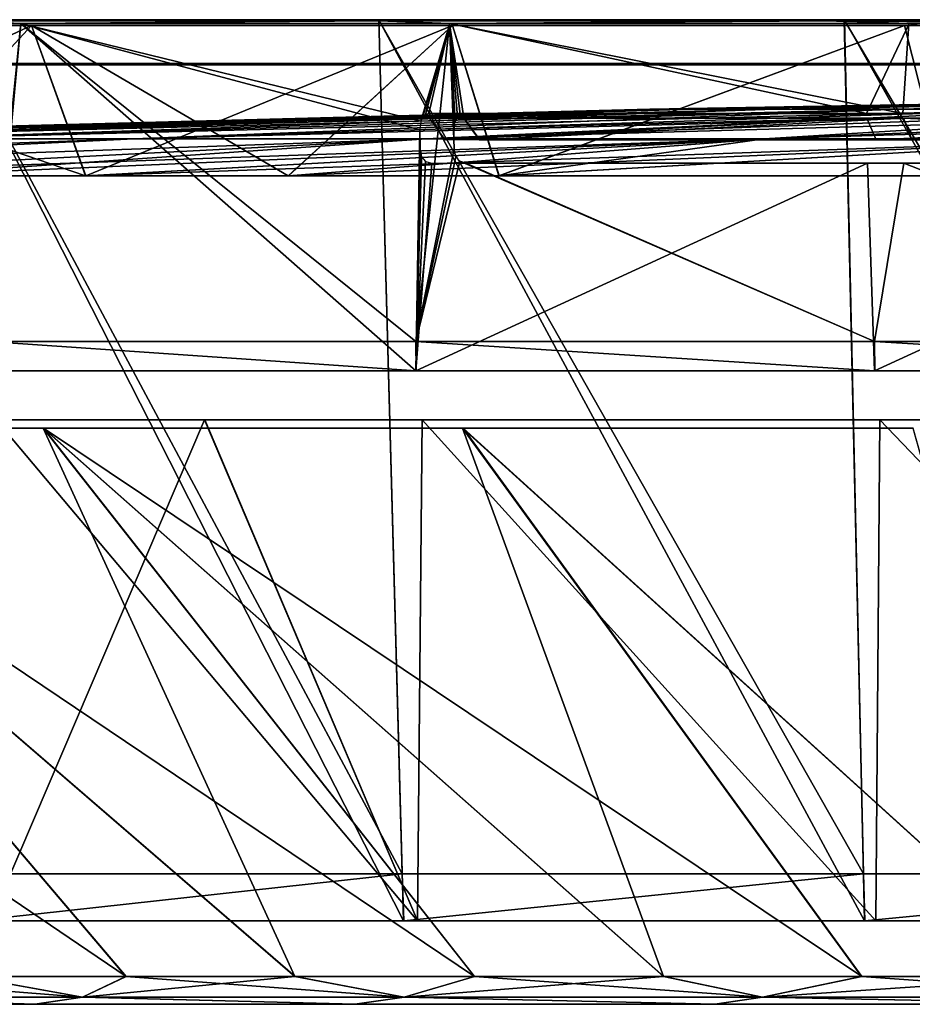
# Model space of a CAD drawing. Header units: millimetres. Extents: x -251 to 251, y -32 to 24.
# Tile 6 of 25: x -152 to -105, y -28 to 24. Entities that reach past the tile are written whole.
import ezdxf

# ---------------------------------------------------------------- set-up
doc = ezdxf.new("R2010")
doc.units = ezdxf.units.MM
doc.header["$LTSCALE"] = 81.481481
for name, color, linetype in [('1', 7, 'CONTINUOUS'), ('29', 7, 'CONTINUOUS'), ('30', 7, 'CONTINUOUS'), ('33', 7, 'CONTINUOUS'), ('34', 7, 'CONTINUOUS'), ('35', 7, 'CONTINUOUS'), ('36', 7, 'CONTINUOUS'), ('38', 7, 'CONTINUOUS'), ('41', 7, 'CONTINUOUS'), ('43', 7, 'CONTINUOUS'), ('46', 7, 'CONTINUOUS'), ('47', 7, 'CONTINUOUS'), ('48', 7, 'CONTINUOUS'), ('68', 7, 'CONTINUOUS'), ('69', 7, 'CONTINUOUS'), ('70', 7, 'CONTINUOUS'), ('71', 7, 'CONTINUOUS')]:
    doc.layers.add(name, color=color, linetype=linetype)

msp = doc.modelspace()

# ---------------------------------------------------------------- linework, layer by layer
at = {"layer": '1', "linetype": 'CONTINUOUS'}
for points in [[(-165.921, -28.25, -105.281), (-151.418, -28.25, -125.245), (-165.913, -28.25, 105.293), (-165.921, -28.25, -105.281)], [(-165.913, -28.25, 105.293), (-151.418, -28.25, -125.245), (-151.409, -28.25, 125.257), (-165.913, -28.25, 105.293)], [(-151.418, -28.25, -125.245), (-134.525, -28.25, -143.237), (-151.409, -28.25, 125.257), (-151.418, -28.25, -125.245)], [(-151.409, -28.25, 125.257), (-134.525, -28.25, -143.237), (-134.514, -28.25, 143.247), (-151.409, -28.25, 125.257)], [(-134.525, -28.25, -143.237), (-115.516, -28.25, -158.965), (-134.514, -28.25, 143.247), (-134.525, -28.25, -143.237)], [(-134.514, -28.25, 143.247), (-115.516, -28.25, -158.965), (-115.504, -28.25, 158.974), (-134.514, -28.25, 143.247)], [(-115.516, -28.25, -158.965), (-94.687, -28.25, -172.187), (-115.504, -28.25, 158.974), (-115.516, -28.25, -158.965)], [(-115.504, -28.25, 158.974), (-94.687, -28.25, -172.187), (-94.672, -28.25, 172.195), (-115.504, -28.25, 158.974)]]:
    msp.add_3dface(points, dxfattribs=at)
at = {"layer": '29', "linetype": 'CONTINUOUS'}
for points in [[(-148.897, -27.875, -131.912), (-163.712, -27.875, -113.002), (-154.974, -26.785, -128.187), (-148.897, -27.875, -131.912)], [(-163.712, -27.875, 113.002), (-148.897, -27.875, 131.912), (-162.703, -26.785, 118.222), (-163.712, -27.875, 113.002)], [(-162.703, -26.785, 118.222), (-148.897, -27.875, 131.912), (-154.96, -26.785, 128.204), (-162.703, -26.785, 118.222)], [(-146.621, -26.785, -137.663), (-148.897, -27.875, -131.912), (-154.974, -26.785, -128.187), (-146.621, -26.785, -137.663)], [(-154.96, -26.785, 128.204), (-148.897, -27.875, 131.912), (-146.604, -26.785, 137.681), (-154.96, -26.785, 128.204)], [(-148.897, -27.875, 131.912), (-131.912, -27.875, 148.897), (-146.604, -26.785, 137.681), (-148.897, -27.875, 131.912)], [(-131.912, -27.875, -148.897), (-148.897, -27.875, -131.912), (-137.687, -26.785, -146.599), (-131.912, -27.875, -148.897)], [(-137.687, -26.785, -146.599), (-148.897, -27.875, -131.912), (-146.621, -26.785, -137.663), (-137.687, -26.785, -146.599)], [(-146.604, -26.785, 137.681), (-131.912, -27.875, 148.897), (-137.672, -26.785, 146.612), (-146.604, -26.785, 137.681)], [(-128.207, -26.785, -154.957), (-131.912, -27.875, -148.897), (-137.687, -26.785, -146.599), (-128.207, -26.785, -154.957)], [(-137.672, -26.785, 146.612), (-131.912, -27.875, 148.897), (-128.197, -26.785, 154.966), (-137.672, -26.785, 146.612)], [(-131.912, -27.875, 148.897), (-113.002, -27.875, 163.712), (-128.197, -26.785, 154.966), (-131.912, -27.875, 148.897)], [(-118.218, -26.785, -162.706), (-131.912, -27.875, -148.897), (-128.207, -26.785, -154.957), (-118.218, -26.785, -162.706)], [(-113.002, -27.875, -163.712), (-131.912, -27.875, -148.897), (-118.218, -26.785, -162.706), (-113.002, -27.875, -163.712)], [(-128.197, -26.785, 154.966), (-113.002, -27.875, 163.712), (-118.214, -26.785, 162.709), (-128.197, -26.785, 154.966)], [(-107.769, -26.785, -169.808), (-113.002, -27.875, -163.712), (-118.218, -26.785, -162.706), (-107.769, -26.785, -169.808)], [(-118.214, -26.785, 162.709), (-113.002, -27.875, 163.712), (-107.758, -26.785, 169.815), (-118.214, -26.785, 162.709)], [(-113.002, -27.875, 163.712), (-92.445, -27.875, 176.139), (-107.758, -26.785, 169.815), (-113.002, -27.875, 163.712)], [(-96.896, -26.785, -176.238), (-113.002, -27.875, -163.712), (-107.769, -26.785, -169.808), (-96.896, -26.785, -176.238)], [(-92.445, -27.875, -176.139), (-113.002, -27.875, -163.712), (-96.896, -26.785, -176.238), (-92.445, -27.875, -176.139)], [(-107.758, -26.785, 169.815), (-92.445, -27.875, 176.139), (-96.879, -26.785, 176.248), (-107.758, -26.785, 169.815)], [(-151.418, -28.25, -125.245), (-165.921, -28.25, -105.281), (-163.712, -27.875, -113.002), (-151.418, -28.25, -125.245)], [(-165.913, -28.25, 105.293), (-151.409, -28.25, 125.257), (-163.712, -27.875, 113.002), (-165.913, -28.25, 105.293)], [(-163.712, -27.875, 113.002), (-151.409, -28.25, 125.257), (-148.897, -27.875, 131.912), (-163.712, -27.875, 113.002)], [(-148.897, -27.875, -131.912), (-151.418, -28.25, -125.245), (-163.712, -27.875, -113.002), (-148.897, -27.875, -131.912)], [(-134.525, -28.25, -143.237), (-151.418, -28.25, -125.245), (-148.897, -27.875, -131.912), (-134.525, -28.25, -143.237)], [(-151.409, -28.25, 125.257), (-134.514, -28.25, 143.247), (-148.897, -27.875, 131.912), (-151.409, -28.25, 125.257)], [(-148.897, -27.875, 131.912), (-134.514, -28.25, 143.247), (-131.912, -27.875, 148.897), (-148.897, -27.875, 131.912)], [(-131.912, -27.875, -148.897), (-134.525, -28.25, -143.237), (-148.897, -27.875, -131.912), (-131.912, -27.875, -148.897)], [(-115.516, -28.25, -158.965), (-134.525, -28.25, -143.237), (-131.912, -27.875, -148.897), (-115.516, -28.25, -158.965)], [(-134.514, -28.25, 143.247), (-115.504, -28.25, 158.974), (-131.912, -27.875, 148.897), (-134.514, -28.25, 143.247)], [(-131.912, -27.875, 148.897), (-115.504, -28.25, 158.974), (-113.002, -27.875, 163.712), (-131.912, -27.875, 148.897)], [(-113.002, -27.875, -163.712), (-115.516, -28.25, -158.965), (-131.912, -27.875, -148.897), (-113.002, -27.875, -163.712)], [(-94.687, -28.25, -172.187), (-115.516, -28.25, -158.965), (-113.002, -27.875, -163.712), (-94.687, -28.25, -172.187)], [(-115.504, -28.25, 158.974), (-94.672, -28.25, 172.195), (-113.002, -27.875, 163.712), (-115.504, -28.25, 158.974)], [(-113.002, -27.875, 163.712), (-94.672, -28.25, 172.195), (-92.445, -27.875, 176.139), (-113.002, -27.875, 163.712)], [(-92.445, -27.875, -176.139), (-94.687, -28.25, -172.187), (-113.002, -27.875, -163.712), (-92.445, -27.875, -176.139)]]:
    msp.add_3dface(points, dxfattribs=at)
at = {"layer": '30', "linetype": 'CONTINUOUS'}
for points in [[(-154.96, -26.785, 128.204), (-146.604, -26.785, 137.681), (-189.303, 2.179, 150.972), (-154.96, -26.785, 128.204)], [(-189.303, 2.179, 150.972), (-146.604, -26.785, 137.681), (-171.211, 2.179, 171.216), (-189.303, 2.179, 150.972)], [(-137.687, -26.785, -146.599), (-146.621, -26.785, -137.663), (-171.223, 2.179, -171.203), (-137.687, -26.785, -146.599)], [(-150.984, 2.179, -189.293), (-137.687, -26.785, -146.599), (-171.223, 2.179, -171.203), (-150.984, 2.179, -189.293)], [(-146.621, -26.785, -137.663), (-154.974, -26.785, -128.187), (-171.223, 2.179, -171.203), (-146.621, -26.785, -137.663)], [(-171.211, 2.179, 171.216), (-128.197, -26.785, 154.966), (-150.958, 2.179, 189.314), (-171.211, 2.179, 171.216)], [(-137.672, -26.785, 146.612), (-128.197, -26.785, 154.966), (-171.211, 2.179, 171.216), (-137.672, -26.785, 146.612)], [(-146.604, -26.785, 137.681), (-137.672, -26.785, 146.612), (-171.211, 2.179, 171.216), (-146.604, -26.785, 137.681)], [(-128.207, -26.785, -154.957), (-137.687, -26.785, -146.599), (-150.984, 2.179, -189.293), (-128.207, -26.785, -154.957)], [(-128.834, 2.179, -205.012), (-118.218, -26.785, -162.706), (-150.984, 2.179, -189.293), (-128.834, 2.179, -205.012)], [(-118.218, -26.785, -162.706), (-128.207, -26.785, -154.957), (-150.984, 2.179, -189.293), (-118.218, -26.785, -162.706)], [(-150.958, 2.179, 189.314), (-107.758, -26.785, 169.815), (-128.808, 2.179, 205.028), (-150.958, 2.179, 189.314)], [(-118.214, -26.785, 162.709), (-107.758, -26.785, 169.815), (-150.958, 2.179, 189.314), (-118.214, -26.785, 162.709)], [(-128.197, -26.785, 154.966), (-118.214, -26.785, 162.709), (-150.958, 2.179, 189.314), (-128.197, -26.785, 154.966)], [(-107.769, -26.785, -169.808), (-118.218, -26.785, -162.706), (-128.834, 2.179, -205.012), (-107.769, -26.785, -169.808)], [(-105.065, 2.179, -218.15), (-96.896, -26.785, -176.238), (-128.834, 2.179, -205.012), (-105.065, 2.179, -218.15)], [(-96.896, -26.785, -176.238), (-107.769, -26.785, -169.808), (-128.834, 2.179, -205.012), (-96.896, -26.785, -176.238)], [(-107.758, -26.785, 169.815), (-96.879, -26.785, 176.248), (-128.808, 2.179, 205.028), (-107.758, -26.785, 169.815)], [(-128.808, 2.179, 205.028), (-96.879, -26.785, 176.248), (-105.049, 2.179, 218.157), (-128.808, 2.179, 205.028)]]:
    msp.add_3dface(points, dxfattribs=at)
at = {"layer": '33', "linetype": 'CONTINUOUS'}
for points in [[(-153.777, -23.85, -192.821), (-131.221, -23.85, -208.827), (-153.48, 2.617, -192.467), (-153.777, -23.85, -192.821)], [(-142.453, 2.617, 200.766), (-153.774, -23.85, 192.824), (-153.487, 2.617, 192.462), (-142.453, 2.617, 200.766)], [(-131.218, -23.85, 208.828), (-153.774, -23.85, 192.824), (-142.453, 2.617, 200.766), (-131.218, -23.85, 208.828)], [(-153.48, 2.617, -192.467), (-131.221, -23.85, -208.827), (-142.442, 2.617, -200.774), (-153.48, 2.617, -192.467)], [(-130.965, 2.617, 208.442), (-131.218, -23.85, 208.828), (-142.453, 2.617, 200.766), (-130.965, 2.617, 208.442)], [(-142.442, 2.617, -200.774), (-131.221, -23.85, -208.827), (-130.96, 2.617, -208.445), (-142.442, 2.617, -200.774)], [(-131.221, -23.85, -208.827), (-107.019, -23.85, -222.204), (-130.96, 2.617, -208.445), (-131.221, -23.85, -208.827)], [(-107.016, -23.85, 222.205), (-131.218, -23.85, 208.828), (-130.965, 2.617, 208.442), (-107.016, -23.85, 222.205)], [(-106.799, 2.617, 221.797), (-107.016, -23.85, 222.205), (-130.965, 2.617, 208.442), (-106.799, 2.617, 221.797)], [(-130.96, 2.617, -208.445), (-107.019, -23.85, -222.204), (-106.805, 2.617, -221.794), (-130.96, 2.617, -208.445)], [(-107.019, -23.85, -222.204), (-81.465, -23.85, -232.79), (-106.805, 2.617, -221.794), (-107.019, -23.85, -222.204)], [(-81.462, -23.85, 232.791), (-107.016, -23.85, 222.205), (-106.799, 2.617, 221.797), (-81.462, -23.85, 232.791)], [(-106.805, 2.617, -221.794), (-81.465, -23.85, -232.79), (-81.301, 2.617, -232.357), (-106.805, 2.617, -221.794)], [(-81.296, 2.617, 232.359), (-81.462, -23.85, 232.791), (-106.799, 2.617, 221.797), (-81.296, 2.617, 232.359)]]:
    msp.add_3dface(points, dxfattribs=at)
at = {"layer": '34', "linetype": 'CONTINUOUS'}
for points in [[(-131.943, -23.85, -209.995), (-153.777, -23.85, -192.821), (-154.627, -23.85, -193.9), (-131.943, -23.85, -209.995)], [(-154.625, -23.85, 193.902), (-153.774, -23.85, 192.824), (-131.947, -23.85, 209.993), (-154.625, -23.85, 193.902)], [(-131.221, -23.85, -208.827), (-153.777, -23.85, -192.821), (-131.943, -23.85, -209.995), (-131.221, -23.85, -208.827)], [(-153.774, -23.85, 192.824), (-131.218, -23.85, 208.828), (-131.947, -23.85, 209.993), (-153.774, -23.85, 192.824)], [(-131.947, -23.85, 209.993), (-131.218, -23.85, 208.828), (-107.608, -23.85, 223.445), (-131.947, -23.85, 209.993)], [(-107.604, -23.85, -223.447), (-131.221, -23.85, -208.827), (-131.943, -23.85, -209.995), (-107.604, -23.85, -223.447)], [(-107.019, -23.85, -222.204), (-131.221, -23.85, -208.827), (-107.604, -23.85, -223.447), (-107.019, -23.85, -222.204)], [(-131.218, -23.85, 208.828), (-107.016, -23.85, 222.205), (-107.608, -23.85, 223.445), (-131.218, -23.85, 208.828)], [(-107.608, -23.85, 223.445), (-107.016, -23.85, 222.205), (-81.916, -23.85, 234.087), (-107.608, -23.85, 223.445)], [(-81.912, -23.85, -234.088), (-107.019, -23.85, -222.204), (-107.604, -23.85, -223.447), (-81.912, -23.85, -234.088)], [(-81.465, -23.85, -232.79), (-107.019, -23.85, -222.204), (-81.912, -23.85, -234.088), (-81.465, -23.85, -232.79)], [(-107.016, -23.85, 222.205), (-81.462, -23.85, 232.791), (-81.916, -23.85, 234.087), (-107.016, -23.85, 222.205)]]:
    msp.add_3dface(points, dxfattribs=at)
at = {"layer": '35', "linetype": 'CONTINUOUS'}
for points in [[(-156.177, 23.75, -195.856), (-133.265, 23.75, -212.111), (-132.017, -21.354, -210.104), (-156.177, 23.75, -195.856)], [(-154.711, -21.354, -194.001), (-156.177, 23.75, -195.856), (-132.017, -21.354, -210.104), (-154.711, -21.354, -194.001)], [(-133.265, 23.75, -212.111), (-108.68, 23.75, -225.697), (-107.663, -21.354, -223.564), (-133.265, 23.75, -212.111)], [(-132.017, -21.354, -210.104), (-133.265, 23.75, -212.111), (-107.663, -21.354, -223.564), (-132.017, -21.354, -210.104)], [(-107.663, -21.354, -223.564), (-108.68, 23.75, -225.697), (-81.954, -21.354, -234.212), (-107.663, -21.354, -223.564)], [(-108.68, 23.75, -225.697), (-82.73, 23.75, -236.445), (-81.954, -21.354, -234.212), (-108.68, 23.75, -225.697)]]:
    msp.add_3dface(points, dxfattribs=at)
at = {"layer": '36', "linetype": 'CONTINUOUS'}
for points in [[(-172.906, 23.552, -176.385), (-153.872, 6.75, -192.95), (-152.163, 23.552, -194.561), (-172.906, 23.552, -176.385)], [(-153.872, 6.75, -192.95), (-131.301, 6.75, -208.965), (-152.163, 23.552, -194.561), (-153.872, 6.75, -192.95)], [(-152.163, 23.552, -194.561), (-131.301, 6.75, -208.965), (-129.526, 23.552, -210.311), (-152.163, 23.552, -194.561)], [(-129.526, 23.552, -210.311), (-131.301, 6.75, -208.965), (-129.275, 16.948, -210.371), (-129.526, 23.552, -210.311)], [(-105.271, 23.552, -223.441), (-129.526, 23.552, -210.311), (-105.585, 18.79, -223.228), (-105.271, 23.552, -223.441)], [(-128.796, 18.79, -210.691), (-129.526, 23.552, -210.311), (-128.969, 18.748, -210.584), (-128.796, 18.79, -210.691)], [(-129.526, 23.552, -210.311), (-128.796, 18.79, -210.691), (-105.585, 18.79, -223.228), (-129.526, 23.552, -210.311)], [(-128.969, 18.748, -210.584), (-129.526, 23.552, -210.311), (-129.11, 18.621, -210.496), (-128.969, 18.748, -210.584)], [(-129.11, 18.621, -210.496), (-129.526, 23.552, -210.311), (-129.225, 18.37, -210.422), (-129.11, 18.621, -210.496)], [(-129.225, 18.37, -210.422), (-129.526, 23.552, -210.311), (-129.281, 17.888, -210.381), (-129.225, 18.37, -210.422)], [(-129.281, 17.888, -210.381), (-129.526, 23.552, -210.311), (-129.275, 16.948, -210.371), (-129.281, 17.888, -210.381)], [(-81.17, 18.79, -233.218), (-105.271, 23.552, -223.441), (-105.585, 18.79, -223.228), (-81.17, 18.79, -233.218)], [(-92.629, 23.552, -228.971), (-105.271, 23.552, -223.441), (-81.17, 18.79, -233.218), (-92.629, 23.552, -228.971)], [(-129.275, 16.948, -210.371), (-131.301, 6.75, -208.965), (-129.187, 16.516, -210.419), (-129.275, 16.948, -210.371)], [(-129.187, 16.516, -210.419), (-131.301, 6.75, -208.965), (-128.982, 16.27, -210.541), (-129.187, 16.516, -210.419)], [(-131.301, 6.75, -208.965), (-107.079, 6.75, -222.352), (-128.982, 16.27, -210.541), (-131.301, 6.75, -208.965)], [(-128.982, 16.27, -210.541), (-107.079, 6.75, -222.352), (-128.656, 16.176, -210.739), (-128.982, 16.27, -210.541)], [(-128.656, 16.176, -210.739), (-107.079, 6.75, -222.352), (-105.531, 16.176, -223.218), (-128.656, 16.176, -210.739)], [(-107.079, 6.75, -222.352), (-81.51, 6.75, -232.943), (-105.531, 16.176, -223.218), (-107.079, 6.75, -222.352)], [(-105.531, 16.176, -223.218), (-81.51, 6.75, -232.943), (-81.211, 16.176, -233.17), (-105.531, 16.176, -223.218)]]:
    msp.add_3dface(points, dxfattribs=at)
at = {"layer": '38', "linetype": 'CONTINUOUS'}
for points in [[(-128.761, 18.546, -210.634), (-128.358, 17.974, -210.492), (-127.943, 17.4, -210.358), (-128.761, 18.546, -210.634)], [(-128.761, 18.546, -210.634), (-127.93, 17.4, -210.366), (-105.557, 18.546, -223.168), (-128.761, 18.546, -210.634)], [(-127.943, 17.4, -210.358), (-127.93, 17.4, -210.366), (-128.761, 18.546, -210.634), (-127.943, 17.4, -210.358)], [(-127.93, 17.4, -210.366), (-105.114, 17.4, -222.645), (-105.557, 18.546, -223.168), (-127.93, 17.4, -210.366)], [(-105.557, 18.546, -223.168), (-81.134, 17.4, -232.458), (-81.148, 18.546, -233.155), (-105.557, 18.546, -223.168)], [(-105.114, 17.4, -222.645), (-81.134, 17.4, -232.458), (-105.557, 18.546, -223.168), (-105.114, 17.4, -222.645)], [(-127.956, 17.401, -210.351), (-127.943, 17.4, -210.358), (-128.358, 17.974, -210.492), (-127.956, 17.401, -210.351)]]:
    msp.add_3dface(points, dxfattribs=at)
at = {"layer": '41', "linetype": 'CONTINUOUS'}
for points in [[(-152.154, 23.552, 194.569), (-153.868, 5.205, 192.929), (-172.897, 23.552, 176.392), (-152.154, 23.552, 194.569)], [(-131.3, 5.205, 208.944), (-153.868, 5.205, 192.929), (-152.154, 23.552, 194.569), (-131.3, 5.205, 208.944)], [(-152.154, 23.552, 194.569), (-129.515, 23.552, 210.318), (-131.035, 18.387, 209.3), (-152.154, 23.552, 194.569)], [(-131.087, 17.933, 209.261), (-152.154, 23.552, 194.569), (-131.035, 18.387, 209.3), (-131.087, 17.933, 209.261)], [(-131.3, 5.205, 208.944), (-152.154, 23.552, 194.569), (-131.087, 17.933, 209.261), (-131.3, 5.205, 208.944)], [(-131.035, 18.387, 209.3), (-129.515, 23.552, 210.318), (-130.925, 18.626, 209.372), (-131.035, 18.387, 209.3)], [(-130.925, 18.626, 209.372), (-129.515, 23.552, 210.318), (-130.788, 18.748, 209.46), (-130.925, 18.626, 209.372)], [(-130.788, 18.748, 209.46), (-129.515, 23.552, 210.318), (-130.616, 18.79, 209.568), (-130.788, 18.748, 209.46)], [(-130.616, 18.79, 209.568), (-129.515, 23.552, 210.318), (-107.514, 18.79, 222.306), (-130.616, 18.79, 209.568)], [(-129.515, 23.552, 210.318), (-105.261, 23.552, 223.445), (-107.514, 18.79, 222.306), (-129.515, 23.552, 210.318)], [(-107.514, 18.79, 222.306), (-105.261, 23.552, 223.445), (-83.186, 18.79, 232.506), (-107.514, 18.79, 222.306)], [(-105.261, 23.552, 223.445), (-79.697, 23.552, 233.787), (-83.186, 18.79, 232.506), (-105.261, 23.552, 223.445)], [(-131.08, 16.923, 209.25), (-131.3, 5.205, 208.944), (-131.087, 17.933, 209.261), (-131.08, 16.923, 209.25)], [(-130.996, 16.509, 209.297), (-131.3, 5.205, 208.944), (-131.08, 16.923, 209.25), (-130.996, 16.509, 209.297)], [(-130.795, 16.269, 209.419), (-131.3, 5.205, 208.944), (-130.996, 16.509, 209.297), (-130.795, 16.269, 209.419)], [(-130.467, 16.176, 209.623), (-131.3, 5.205, 208.944), (-130.795, 16.269, 209.419), (-130.467, 16.176, 209.623)], [(-107.081, 5.205, 222.33), (-131.3, 5.205, 208.944), (-107.451, 16.176, 222.301), (-107.081, 5.205, 222.33)], [(-107.451, 16.176, 222.301), (-131.3, 5.205, 208.944), (-130.467, 16.176, 209.623), (-107.451, 16.176, 222.301)], [(-83.218, 16.176, 232.461), (-107.081, 5.205, 222.33), (-107.451, 16.176, 222.301), (-83.218, 16.176, 232.461)], [(-81.516, 5.205, 232.921), (-107.081, 5.205, 222.33), (-83.218, 16.176, 232.461), (-81.516, 5.205, 232.921)], [(-131.291, 5.205, -208.949), (-153.872, 6.75, -192.95), (-153.861, 5.205, -192.935), (-131.291, 5.205, -208.949)], [(-131.301, 6.75, -208.965), (-153.872, 6.75, -192.95), (-131.291, 5.205, -208.949), (-131.301, 6.75, -208.965)], [(-107.071, 5.205, -222.335), (-131.301, 6.75, -208.965), (-131.291, 5.205, -208.949), (-107.071, 5.205, -222.335)], [(-107.079, 6.75, -222.352), (-131.301, 6.75, -208.965), (-107.071, 5.205, -222.335), (-107.079, 6.75, -222.352)], [(-81.504, 5.205, -232.925), (-107.079, 6.75, -222.352), (-107.071, 5.205, -222.335), (-81.504, 5.205, -232.925)], [(-81.51, 6.75, -232.943), (-107.079, 6.75, -222.352), (-81.504, 5.205, -232.925), (-81.51, 6.75, -232.943)]]:
    msp.add_3dface(points, dxfattribs=at)
at = {"layer": '43', "linetype": 'CONTINUOUS'}
for points in [[(-130.16, 17.974, 209.383), (-130.58, 18.546, 209.511), (-107.485, 18.546, 222.245), (-130.16, 17.974, 209.383)], [(-129.74, 17.402, 209.255), (-130.16, 17.974, 209.383), (-107.485, 18.546, 222.245), (-129.74, 17.402, 209.255)], [(-129.726, 17.4, 209.263), (-129.74, 17.402, 209.255), (-107.485, 18.546, 222.245), (-129.726, 17.4, 209.263)], [(-129.713, 17.4, 209.271), (-129.726, 17.4, 209.263), (-107.485, 18.546, 222.245), (-129.713, 17.4, 209.271)], [(-107.002, 17.4, 221.744), (-129.713, 17.4, 209.271), (-107.485, 18.546, 222.245), (-107.002, 17.4, 221.744)], [(-83.163, 18.546, 232.443), (-107.002, 17.4, 221.744), (-107.485, 18.546, 222.245), (-83.163, 18.546, 232.443)], [(-83.107, 17.4, 231.761), (-107.002, 17.4, 221.744), (-83.163, 18.546, 232.443), (-83.107, 17.4, 231.761)]]:
    msp.add_3dface(points, dxfattribs=at)
at = {"layer": '46', "linetype": 'CONTINUOUS'}
for points in [[(-154.625, -23.85, 193.902), (-131.947, -23.85, 209.993), (-156.173, 23.75, 195.858), (-154.625, -23.85, 193.902)], [(-156.173, 23.75, 195.858), (-131.947, -23.85, 209.993), (-133.261, 23.75, 212.114), (-156.173, 23.75, 195.858)], [(-133.261, 23.75, 212.114), (-107.608, -23.85, 223.445), (-108.676, 23.75, 225.699), (-133.261, 23.75, 212.114)], [(-131.947, -23.85, 209.993), (-107.608, -23.85, 223.445), (-133.261, 23.75, 212.114), (-131.947, -23.85, 209.993)], [(-108.676, 23.75, 225.699), (-81.916, -23.85, 234.087), (-82.725, 23.75, 236.447), (-108.676, 23.75, 225.699)], [(-107.608, -23.85, 223.445), (-81.916, -23.85, 234.087), (-108.676, 23.75, 225.699), (-107.608, -23.85, 223.445)], [(-154.627, -23.85, -193.9), (-154.711, -21.354, -194.001), (-132.017, -21.354, -210.104), (-154.627, -23.85, -193.9)], [(-131.943, -23.85, -209.995), (-154.627, -23.85, -193.9), (-132.017, -21.354, -210.104), (-131.943, -23.85, -209.995)], [(-131.943, -23.85, -209.995), (-132.017, -21.354, -210.104), (-107.663, -21.354, -223.564), (-131.943, -23.85, -209.995)], [(-107.604, -23.85, -223.447), (-131.943, -23.85, -209.995), (-107.663, -21.354, -223.564), (-107.604, -23.85, -223.447)], [(-107.604, -23.85, -223.447), (-107.663, -21.354, -223.564), (-81.954, -21.354, -234.212), (-107.604, -23.85, -223.447)], [(-81.912, -23.85, -234.088), (-107.604, -23.85, -223.447), (-81.954, -21.354, -234.212), (-81.912, -23.85, -234.088)]]:
    msp.add_3dface(points, dxfattribs=at)
at = {"layer": '47', "linetype": 'CONTINUOUS'}
for points in [[(-129.622, 23.75, -210.487), (-156.177, 23.75, -195.856), (-152.28, 23.75, -194.724), (-129.622, 23.75, -210.487)], [(-133.265, 23.75, -212.111), (-156.177, 23.75, -195.856), (-129.622, 23.75, -210.487), (-133.265, 23.75, -212.111)], [(-156.173, 23.75, 195.858), (-133.261, 23.75, 212.114), (-129.614, 23.75, 210.492), (-156.173, 23.75, 195.858)], [(-152.274, 23.75, 194.728), (-156.173, 23.75, 195.858), (-129.614, 23.75, 210.492), (-152.274, 23.75, 194.728)], [(-105.35, 23.75, -223.625), (-133.265, 23.75, -212.111), (-129.622, 23.75, -210.487), (-105.35, 23.75, -223.625)], [(-108.68, 23.75, -225.697), (-133.265, 23.75, -212.111), (-105.35, 23.75, -223.625), (-108.68, 23.75, -225.697)], [(-133.261, 23.75, 212.114), (-108.676, 23.75, 225.699), (-105.339, 23.75, 223.63), (-133.261, 23.75, 212.114)], [(-129.614, 23.75, 210.492), (-133.261, 23.75, 212.114), (-105.339, 23.75, 223.63), (-129.614, 23.75, 210.492)], [(-82.73, 23.75, -236.445), (-108.68, 23.75, -225.697), (-79.761, 23.75, -233.976), (-82.73, 23.75, -236.445)], [(-79.761, 23.75, -233.976), (-108.68, 23.75, -225.697), (-105.35, 23.75, -223.625), (-79.761, 23.75, -233.976)], [(-105.339, 23.75, 223.63), (-108.676, 23.75, 225.699), (-79.749, 23.75, 233.98), (-105.339, 23.75, 223.63)], [(-108.676, 23.75, 225.699), (-82.725, 23.75, 236.447), (-79.749, 23.75, 233.98), (-108.676, 23.75, 225.699)]]:
    msp.add_3dface(points, dxfattribs=at)
at = {"layer": '48', "linetype": 'CONTINUOUS'}
for points in [[(-172.906, 23.552, -176.385), (-152.163, 23.552, -194.561), (-155.224, 23.692, -192.205), (-172.906, 23.552, -176.385)], [(-152.154, 23.552, 194.569), (-172.897, 23.552, 176.392), (-155.224, 23.692, 192.205), (-152.154, 23.552, 194.569)], [(-152.274, 23.75, 194.728), (-133.235, 23.692, 208.052), (-155.224, 23.692, 192.205), (-152.274, 23.75, 194.728)], [(-152.28, 23.75, -194.724), (-155.224, 23.692, -192.205), (-133.235, 23.692, -208.052), (-152.28, 23.75, -194.724)], [(-155.224, 23.692, -192.205), (-152.163, 23.552, -194.561), (-133.235, 23.692, -208.052), (-155.224, 23.692, -192.205)], [(-133.235, 23.692, 208.052), (-152.154, 23.552, 194.569), (-155.224, 23.692, 192.205), (-133.235, 23.692, 208.052)], [(-129.622, 23.75, -210.487), (-152.28, 23.75, -194.724), (-133.235, 23.692, -208.052), (-129.622, 23.75, -210.487)], [(-152.274, 23.75, 194.728), (-129.614, 23.75, 210.492), (-133.235, 23.692, 208.052), (-152.274, 23.75, 194.728)], [(-152.163, 23.552, -194.561), (-129.526, 23.552, -210.311), (-133.235, 23.692, -208.052), (-152.163, 23.552, -194.561)], [(-129.515, 23.552, 210.318), (-152.154, 23.552, 194.569), (-133.235, 23.692, 208.052), (-129.515, 23.552, 210.318)], [(-129.614, 23.75, 210.492), (-109.643, 23.692, 221.395), (-133.235, 23.692, 208.052), (-129.614, 23.75, 210.492)], [(-129.622, 23.75, -210.487), (-133.235, 23.692, -208.052), (-109.643, 23.692, -221.395), (-129.622, 23.75, -210.487)], [(-133.235, 23.692, -208.052), (-129.526, 23.552, -210.311), (-109.643, 23.692, -221.395), (-133.235, 23.692, -208.052)], [(-109.643, 23.692, 221.395), (-129.515, 23.552, 210.318), (-133.235, 23.692, 208.052), (-109.643, 23.692, 221.395)], [(-105.35, 23.75, -223.625), (-129.622, 23.75, -210.487), (-109.643, 23.692, -221.395), (-105.35, 23.75, -223.625)], [(-129.614, 23.75, 210.492), (-105.339, 23.75, 223.63), (-109.643, 23.692, 221.395), (-129.614, 23.75, 210.492)], [(-129.526, 23.552, -210.311), (-105.271, 23.552, -223.441), (-109.643, 23.692, -221.395), (-129.526, 23.552, -210.311)], [(-105.261, 23.552, 223.445), (-129.515, 23.552, 210.318), (-109.643, 23.692, 221.395), (-105.261, 23.552, 223.445)], [(-105.339, 23.75, 223.63), (-84.731, 23.692, 232.073), (-109.643, 23.692, 221.395), (-105.339, 23.75, 223.63)], [(-105.35, 23.75, -223.625), (-109.643, 23.692, -221.395), (-84.731, 23.692, -232.073), (-105.35, 23.75, -223.625)], [(-109.643, 23.692, -221.395), (-92.629, 23.552, -228.971), (-84.731, 23.692, -232.073), (-109.643, 23.692, -221.395)], [(-105.271, 23.552, -223.441), (-92.629, 23.552, -228.971), (-109.643, 23.692, -221.395), (-105.271, 23.552, -223.441)], [(-84.731, 23.692, 232.073), (-105.261, 23.552, 223.445), (-109.643, 23.692, 221.395), (-84.731, 23.692, 232.073)], [(-79.761, 23.75, -233.976), (-105.35, 23.75, -223.625), (-84.731, 23.692, -232.073), (-79.761, 23.75, -233.976)], [(-105.339, 23.75, 223.63), (-79.749, 23.75, 233.98), (-84.731, 23.692, 232.073), (-105.339, 23.75, 223.63)], [(-79.697, 23.552, 233.787), (-105.261, 23.552, 223.445), (-84.731, 23.692, 232.073), (-79.697, 23.552, 233.787)]]:
    msp.add_3dface(points, dxfattribs=at)
at = {"layer": '68', "linetype": 'CONTINUOUS'}
for points in [[(-153.256, 21.368, 192.154), (-142.24, 21.368, 200.446), (-153.778, 21.442, 192.826), (-153.256, 21.368, 192.154)], [(-153.778, 21.442, 192.826), (-142.24, 21.368, 200.446), (-142.722, 21.442, 201.147), (-153.778, 21.442, 192.826)], [(-142.712, 21.442, -201.154), (-153.238, 21.368, -192.169), (-153.771, 21.442, -192.832), (-142.712, 21.442, -201.154)], [(-142.217, 21.368, -200.462), (-153.238, 21.368, -192.169), (-142.712, 21.442, -201.154), (-142.217, 21.368, -200.462)], [(-142.24, 21.368, 200.446), (-130.771, 21.368, 208.109), (-142.722, 21.442, 201.147), (-142.24, 21.368, 200.446)], [(-142.722, 21.442, 201.147), (-130.771, 21.368, 208.109), (-131.214, 21.442, 208.836), (-142.722, 21.442, 201.147)], [(-131.208, 21.442, -208.84), (-142.217, 21.368, -200.462), (-142.712, 21.442, -201.154), (-131.208, 21.442, -208.84)], [(-130.753, 21.368, -208.121), (-142.217, 21.368, -200.462), (-131.208, 21.442, -208.84), (-130.753, 21.368, -208.121)], [(-130.771, 21.368, 208.109), (-106.643, 21.368, 221.445), (-131.214, 21.442, 208.836), (-130.771, 21.368, 208.109)], [(-131.214, 21.442, 208.836), (-106.643, 21.368, 221.445), (-107.001, 21.442, 222.217), (-131.214, 21.442, 208.836)], [(-107.007, 21.442, -222.214), (-130.753, 21.368, -208.121), (-131.208, 21.442, -208.84), (-107.007, 21.442, -222.214)], [(-106.636, 21.368, -221.448), (-130.753, 21.368, -208.121), (-107.007, 21.442, -222.214), (-106.636, 21.368, -221.448)], [(-81.455, 21.442, -232.798), (-106.636, 21.368, -221.448), (-107.007, 21.442, -222.214), (-81.455, 21.442, -232.798)], [(-106.643, 21.368, 221.445), (-81.181, 21.368, 231.992), (-107.001, 21.442, 222.217), (-106.643, 21.368, 221.445)], [(-107.001, 21.442, 222.217), (-81.181, 21.368, 231.992), (-81.45, 21.442, 232.8), (-107.001, 21.442, 222.217)], [(-81.173, 21.368, -231.995), (-106.636, 21.368, -221.448), (-81.455, 21.442, -232.798), (-81.173, 21.368, -231.995)]]:
    msp.add_3dface(points, dxfattribs=at)
at = {"layer": '69', "linetype": 'CONTINUOUS'}
for points in [[(-171.93, 23.442, 171.918), (-153.782, 23.442, 192.823), (-151.599, 23.442, 190.087), (-171.93, 23.442, 171.918)], [(-151.596, 23.442, -190.09), (-153.785, 23.442, -192.821), (-171.927, 23.442, -171.921), (-151.596, 23.442, -190.09)], [(-131.227, 23.442, -208.828), (-153.785, 23.442, -192.821), (-151.596, 23.442, -190.09), (-131.227, 23.442, -208.828)], [(-153.782, 23.442, 192.823), (-131.224, 23.442, 208.83), (-151.599, 23.442, 190.087), (-153.782, 23.442, 192.823)], [(-151.599, 23.442, 190.087), (-131.224, 23.442, 208.83), (-129.362, 23.442, 205.866), (-151.599, 23.442, 190.087)], [(-129.359, 23.442, -205.868), (-131.227, 23.442, -208.828), (-151.596, 23.442, -190.09), (-129.359, 23.442, -205.868)], [(-107.022, 23.442, -222.207), (-131.227, 23.442, -208.828), (-129.359, 23.442, -205.868), (-107.022, 23.442, -222.207)], [(-131.224, 23.442, 208.83), (-107.019, 23.442, 222.208), (-129.362, 23.442, 205.866), (-131.224, 23.442, 208.83)], [(-129.362, 23.442, 205.866), (-107.019, 23.442, 222.208), (-105.503, 23.442, 219.054), (-129.362, 23.442, 205.866)], [(-105.5, 23.442, -219.055), (-107.022, 23.442, -222.207), (-129.359, 23.442, -205.868), (-105.5, 23.442, -219.055)], [(-81.466, 23.442, -232.794), (-107.022, 23.442, -222.207), (-105.5, 23.442, -219.055), (-81.466, 23.442, -232.794)], [(-107.019, 23.442, 222.208), (-81.463, 23.442, 232.795), (-105.503, 23.442, 219.054), (-107.019, 23.442, 222.208)], [(-105.503, 23.442, 219.054), (-81.463, 23.442, 232.795), (-80.31, 23.442, 229.49), (-105.503, 23.442, 219.054)], [(-80.308, 23.442, -229.491), (-81.466, 23.442, -232.794), (-105.5, 23.442, -219.055), (-80.308, 23.442, -229.491)]]:
    msp.add_3dface(points, dxfattribs=at)
at = {"layer": '70', "linetype": 'CONTINUOUS'}
for points in [[(-171.93, 23.442, 171.918), (-151.599, 23.442, 190.087), (-168.684, 15.502, 168.681), (-171.93, 23.442, 171.918)], [(-151.596, 23.442, -190.09), (-171.927, 23.442, -171.921), (-148.738, 15.502, -186.506), (-151.596, 23.442, -190.09)], [(-148.738, 15.502, -186.506), (-171.927, 23.442, -171.921), (-168.679, 15.502, -168.685), (-148.738, 15.502, -186.506)], [(-168.684, 15.502, 168.681), (-151.599, 23.442, 190.087), (-158.958, 15.502, 177.875), (-168.684, 15.502, 168.681)], [(-158.958, 15.502, 177.875), (-151.599, 23.442, 190.087), (-148.731, 15.502, 186.512), (-158.958, 15.502, 177.875)], [(-151.599, 23.442, 190.087), (-129.362, 23.442, 205.866), (-148.731, 15.502, 186.512), (-151.599, 23.442, 190.087)], [(-129.359, 23.442, -205.868), (-151.596, 23.442, -190.09), (-138.044, 15.502, -194.554), (-129.359, 23.442, -205.868)], [(-138.044, 15.502, -194.554), (-151.596, 23.442, -190.09), (-148.738, 15.502, -186.506), (-138.044, 15.502, -194.554)], [(-148.731, 15.502, 186.512), (-129.362, 23.442, 205.866), (-138.034, 15.502, 194.561), (-148.731, 15.502, 186.512)], [(-126.913, 15.502, -201.991), (-129.359, 23.442, -205.868), (-138.044, 15.502, -194.554), (-126.913, 15.502, -201.991)], [(-138.034, 15.502, 194.561), (-129.362, 23.442, 205.866), (-126.907, 15.502, 201.995), (-138.034, 15.502, 194.561)], [(-129.362, 23.442, 205.866), (-105.503, 23.442, 219.054), (-126.907, 15.502, 201.995), (-129.362, 23.442, 205.866)], [(-105.5, 23.442, -219.055), (-129.359, 23.442, -205.868), (-126.913, 15.502, -201.991), (-105.5, 23.442, -219.055)], [(-103.494, 15.502, -214.933), (-105.5, 23.442, -219.055), (-126.913, 15.502, -201.991), (-103.494, 15.502, -214.933)], [(-126.907, 15.502, 201.995), (-105.503, 23.442, 219.054), (-103.499, 15.502, 214.931), (-126.907, 15.502, 201.995)], [(-105.503, 23.442, 219.054), (-80.31, 23.442, 229.49), (-103.499, 15.502, 214.931), (-105.503, 23.442, 219.054)], [(-80.308, 23.442, -229.491), (-105.5, 23.442, -219.055), (-103.494, 15.502, -214.933), (-80.308, 23.442, -229.491)]]:
    msp.add_3dface(points, dxfattribs=at)
at = {"layer": '71', "linetype": 'CONTINUOUS'}
for points in [[(-116.735, 19.027, -24.258), (-118.951, 19.027, -8.136), (-58.098, 20.069, -12.073), (-116.735, 19.027, -24.258)], [(-118.951, 19.027, -8.136), (-118.951, 19.027, 8.136), (-59.201, 20.069, -4.049), (-118.951, 19.027, -8.136)], [(-58.098, 20.069, -12.073), (-118.951, 19.027, -8.136), (-59.201, 20.069, -4.049), (-58.098, 20.069, -12.073)], [(-118.951, 19.027, 8.136), (-116.735, 19.027, 24.258), (-59.201, 20.069, 4.049), (-118.951, 19.027, 8.136)], [(-59.201, 20.069, -4.049), (-118.951, 19.027, 8.136), (-59.201, 20.069, 4.049), (-59.201, 20.069, -4.049)], [(-55.913, 20.069, -19.871), (-116.735, 19.027, -24.258), (-58.098, 20.069, -12.073), (-55.913, 20.069, -19.871)], [(-116.735, 19.027, 24.258), (-112.345, 19.027, 39.927), (-58.098, 20.069, 12.073), (-116.735, 19.027, 24.258)], [(-59.201, 20.069, 4.049), (-116.735, 19.027, 24.258), (-58.098, 20.069, 12.073), (-59.201, 20.069, 4.049)], [(-112.345, 19.027, -39.927), (-116.735, 19.027, -24.258), (-55.913, 20.069, -19.871), (-112.345, 19.027, -39.927)], [(-112.345, 19.027, 39.927), (-105.862, 19.027, 54.853), (-55.913, 20.069, 19.871), (-112.345, 19.027, 39.927)], [(-58.098, 20.069, 12.073), (-112.345, 19.027, 39.927), (-55.913, 20.069, 19.871), (-58.098, 20.069, 12.073)], [(-105.862, 19.027, -54.853), (-112.345, 19.027, -39.927), (-52.686, 20.069, -27.3), (-105.862, 19.027, -54.853)], [(-52.686, 20.069, -27.3), (-112.345, 19.027, -39.927), (-55.913, 20.069, -19.871), (-52.686, 20.069, -27.3)], [(-105.862, 19.027, 54.853), (-97.406, 19.027, 68.757), (-52.686, 20.069, 27.3), (-105.862, 19.027, 54.853)], [(-55.913, 20.069, 19.871), (-105.862, 19.027, 54.853), (-52.686, 20.069, 27.3), (-55.913, 20.069, 19.871)], [(-48.478, 20.069, -34.22), (-105.862, 19.027, -54.853), (-52.686, 20.069, -27.3), (-48.478, 20.069, -34.22)], [(-97.406, 19.027, -68.757), (-105.862, 19.027, -54.853), (-48.478, 20.069, -34.22), (-97.406, 19.027, -68.757)], [(-178.506, 17.46, -12.21), (-178.506, 17.46, 12.21), (-118.951, 19.027, -8.136), (-178.506, 17.46, -12.21)], [(-116.735, 19.027, -24.258), (-178.506, 17.46, -12.21), (-118.951, 19.027, -8.136), (-116.735, 19.027, -24.258)], [(-178.506, 17.46, 12.21), (-175.181, 17.46, 36.403), (-118.951, 19.027, 8.136), (-178.506, 17.46, 12.21)], [(-118.951, 19.027, -8.136), (-178.506, 17.46, 12.21), (-118.951, 19.027, 8.136), (-118.951, 19.027, -8.136)], [(-175.181, 17.46, -36.403), (-178.506, 17.46, -12.21), (-116.735, 19.027, -24.258), (-175.181, 17.46, -36.403)], [(-112.345, 19.027, -39.927), (-175.181, 17.46, -36.403), (-116.735, 19.027, -24.258), (-112.345, 19.027, -39.927)], [(-175.181, 17.46, 36.403), (-168.593, 17.46, 59.918), (-116.735, 19.027, 24.258), (-175.181, 17.46, 36.403)], [(-118.951, 19.027, 8.136), (-175.181, 17.46, 36.403), (-116.735, 19.027, 24.258), (-118.951, 19.027, 8.136)], [(-168.593, 17.46, -59.918), (-175.181, 17.46, -36.403), (-112.345, 19.027, -39.927), (-168.593, 17.46, -59.918)], [(-168.593, 17.46, 59.918), (-158.864, 17.46, 82.316), (-112.345, 19.027, 39.927), (-168.593, 17.46, 59.918)], [(-116.735, 19.027, 24.258), (-168.593, 17.46, 59.918), (-112.345, 19.027, 39.927), (-116.735, 19.027, 24.258)], [(-105.862, 19.027, -54.853), (-168.593, 17.46, -59.918), (-112.345, 19.027, -39.927), (-105.862, 19.027, -54.853)], [(-158.864, 17.46, -82.316), (-168.593, 17.46, -59.918), (-105.862, 19.027, -54.853), (-158.864, 17.46, -82.316)], [(-97.406, 19.027, -68.757), (-158.864, 17.46, -82.316), (-105.862, 19.027, -54.853), (-97.406, 19.027, -68.757)], [(-146.175, 17.46, -103.182), (-158.864, 17.46, -82.316), (-97.406, 19.027, -68.757), (-146.175, 17.46, -103.182)], [(-158.864, 17.46, 82.316), (-146.175, 17.46, 103.182), (-105.862, 19.027, 54.853), (-158.864, 17.46, 82.316)], [(-112.345, 19.027, 39.927), (-158.864, 17.46, 82.316), (-105.862, 19.027, 54.853), (-112.345, 19.027, 39.927)], [(-87.137, 19.027, -81.38), (-146.175, 17.46, -103.182), (-97.406, 19.027, -68.757), (-87.137, 19.027, -81.38)], [(-130.764, 17.46, -122.125), (-146.175, 17.46, -103.182), (-87.137, 19.027, -81.38), (-130.764, 17.46, -122.125)], [(-105.862, 19.027, 54.853), (-146.175, 17.46, 103.182), (-97.406, 19.027, 68.757), (-105.862, 19.027, 54.853)], [(-146.175, 17.46, 103.182), (-130.764, 17.46, 122.125), (-97.406, 19.027, 68.757), (-146.175, 17.46, 103.182)], [(-75.244, 19.027, -92.487), (-130.764, 17.46, -122.125), (-87.137, 19.027, -81.38), (-75.244, 19.027, -92.487)], [(-97.406, 19.027, 68.757), (-130.764, 17.46, 122.125), (-87.137, 19.027, 81.38), (-97.406, 19.027, 68.757)], [(-130.764, 17.46, 122.125), (-112.916, 17.46, 138.793), (-87.137, 19.027, 81.38), (-130.764, 17.46, 122.125)], [(-112.916, 17.46, -138.793), (-130.764, 17.46, -122.125), (-75.244, 19.027, -92.487), (-112.916, 17.46, -138.793)], [(-87.137, 19.027, 81.38), (-112.916, 17.46, 138.793), (-75.244, 19.027, 92.487), (-87.137, 19.027, 81.38)], [(-112.916, 17.46, 138.793), (-92.966, 17.46, 152.876), (-75.244, 19.027, 92.487), (-112.916, 17.46, 138.793)], [(-61.949, 19.027, -101.872), (-112.916, 17.46, -138.793), (-75.244, 19.027, -92.487), (-61.949, 19.027, -101.872)], [(-92.966, 17.46, -152.876), (-112.916, 17.46, -138.793), (-61.949, 19.027, -101.872), (-92.966, 17.46, -152.876)], [(-158.864, 17.46, 82.316), (-201.987, 15.502, 126.919), (-146.175, 17.46, 103.182), (-158.864, 17.46, 82.316)], [(-201.987, 15.502, 126.919), (-186.508, 15.502, 148.735), (-146.175, 17.46, 103.182), (-201.987, 15.502, 126.919)], [(-186.505, 15.502, -148.739), (-201.984, 15.502, -126.924), (-146.175, 17.46, -103.182), (-186.505, 15.502, -148.739)], [(-146.175, 17.46, -103.182), (-201.984, 15.502, -126.924), (-158.864, 17.46, -82.316), (-146.175, 17.46, -103.182)], [(-146.175, 17.46, 103.182), (-186.508, 15.502, 148.735), (-130.764, 17.46, 122.125), (-146.175, 17.46, 103.182)], [(-186.508, 15.502, 148.735), (-168.684, 15.502, 168.681), (-130.764, 17.46, 122.125), (-186.508, 15.502, 148.735)], [(-168.679, 15.502, -168.685), (-186.505, 15.502, -148.739), (-130.764, 17.46, -122.125), (-168.679, 15.502, -168.685)], [(-130.764, 17.46, -122.125), (-186.505, 15.502, -148.739), (-146.175, 17.46, -103.182), (-130.764, 17.46, -122.125)], [(-168.684, 15.502, 168.681), (-158.958, 15.502, 177.875), (-130.764, 17.46, 122.125), (-168.684, 15.502, 168.681)], [(-148.738, 15.502, -186.506), (-168.679, 15.502, -168.685), (-112.916, 17.46, -138.793), (-148.738, 15.502, -186.506)], [(-112.916, 17.46, -138.793), (-168.679, 15.502, -168.685), (-130.764, 17.46, -122.125), (-112.916, 17.46, -138.793)], [(-130.764, 17.46, 122.125), (-158.958, 15.502, 177.875), (-112.916, 17.46, 138.793), (-130.764, 17.46, 122.125)], [(-158.958, 15.502, 177.875), (-148.731, 15.502, 186.512), (-112.916, 17.46, 138.793), (-158.958, 15.502, 177.875)], [(-92.966, 17.46, -152.876), (-148.738, 15.502, -186.506), (-112.916, 17.46, -138.793), (-92.966, 17.46, -152.876)], [(-138.044, 15.502, -194.554), (-148.738, 15.502, -186.506), (-92.966, 17.46, -152.876), (-138.044, 15.502, -194.554)], [(-148.731, 15.502, 186.512), (-138.034, 15.502, 194.561), (-112.916, 17.46, 138.793), (-148.731, 15.502, 186.512)], [(-126.913, 15.502, -201.991), (-138.044, 15.502, -194.554), (-92.966, 17.46, -152.876), (-126.913, 15.502, -201.991)], [(-138.034, 15.502, 194.561), (-126.907, 15.502, 201.995), (-112.916, 17.46, 138.793), (-138.034, 15.502, 194.561)], [(-103.494, 15.502, -214.933), (-126.913, 15.502, -201.991), (-92.966, 17.46, -152.876), (-103.494, 15.502, -214.933)], [(-126.907, 15.502, 201.995), (-103.499, 15.502, 214.931), (-92.966, 17.46, 152.876), (-126.907, 15.502, 201.995)], [(-112.916, 17.46, 138.793), (-126.907, 15.502, 201.995), (-92.966, 17.46, 152.876), (-112.916, 17.46, 138.793)]]:
    msp.add_3dface(points, dxfattribs=at)

doc.saveas('drawing.dxf')
